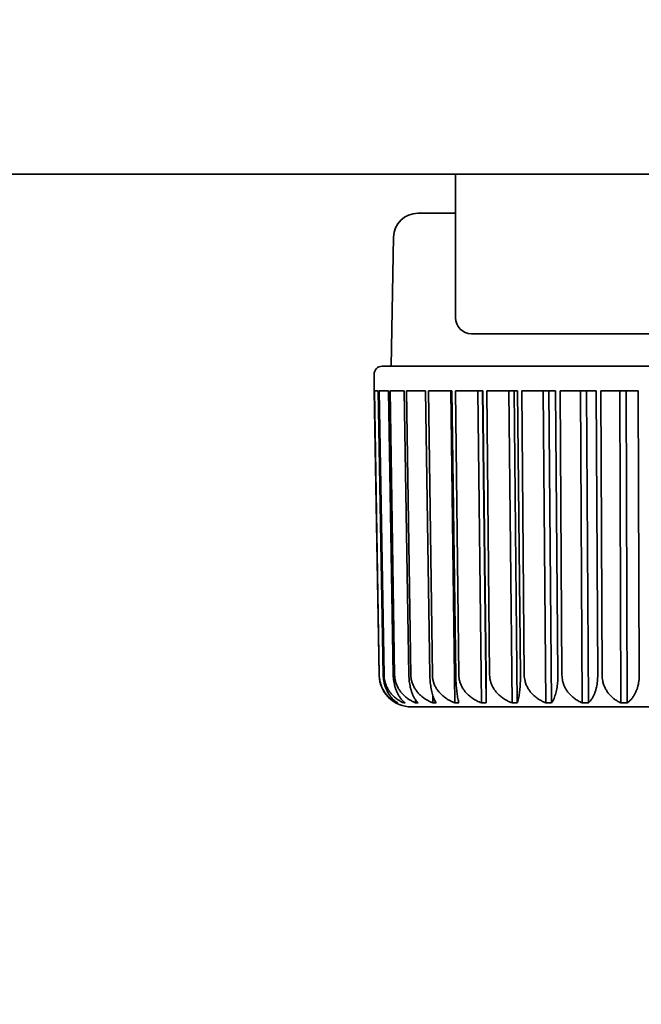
# Model space of a CAD drawing. Header units: millimetres. Extents: x 0 to 5110, y 0 to 2376.
# Tile 26 of 95: x 1685.5 to 1695.23, y 1582.25 to 1597.67. Entities that reach past the tile are written whole.
import ezdxf

# ---------------------------------------------------------------- set-up
doc = ezdxf.new("R2010")
doc.units = ezdxf.units.MM
doc.header["$LTSCALE"] = 8
doc.layers.add('Bemaßungen(ISO)', color=7, linetype='Continuous', lineweight=18)
doc.layers.add('Sichtbare Kanten(ISO)', color=7, linetype='Continuous', lineweight=35)
doc.styles.add('Aktuell-ISOGroßer Text', font='arial.ttf')
doc.dimstyles.new('X.XXXGroßer Text', dxfattribs={"dimscale": 8, "dimtxt": 3.048, "dimasz": 5, "dimexe": 3.175, "dimexo": 0.75, "dimgap": 0.762, "dimtad": 1, "dimdec": 1, "dimrnd": 1e-08, "dimzin": 12, "dimtxsty": 'Aktuell-ISOGroßer Text', "dimcen": 0.09, "dimdle": 10, "dimclrd": 256, "dimclre": 256, "dimclrt": 7, "dimadec": 0, "dimazin": 3, "dimtfac": 0.656168, "dimtdec": 1, "dimtmove": 0, "dimatfit": 3, "dimfxl": 1, "dimtolj": 1, "dimlwd": 25, "dimlwe": 25, "dimarcsym": 0})

# ---------------------------------------------------------------- blocks, each defined once
blk = doc.blocks.new('*D9')
at = {"layer": 'Bemaßungen(ISO)', "color": 250, "linetype": 'Continuous', "lineweight": 25, "true_color": 0x3f3f3f, "transparency": 16777216}
for p, q in [((1718.805, 1952.252), (1523.405, 1952.252)), ((1548.805, 1912.252), (1548.805, 1635.252)), ((1670.769, 1595.252), (1523.405, 1595.252))]:
    blk.add_line(p, q, dxfattribs=at)
at = {"layer": 'Bemaßungen(ISO)', "color": 250, "linetype": 'Continuous', "true_color": 0x3f3f3f, "transparency": 16777216}
for points in [[(1542.138, 1912.252), (1555.472, 1912.252), (1548.805, 1952.252)], [(1542.138, 1635.252), (1555.472, 1635.252), (1548.805, 1595.252)]]:
    blk.add_solid(points, dxfattribs=at)
at = {"layer": 'Defpoints', "color": 0, "linetype": 'Continuous', "transparency": 16777216}
for p in [(1724.805, 1952.252), (1548.805, 1595.252), (1676.769, 1595.252)]:
    blk.add_point(p, dxfattribs=at)
at = {"layer": 'Bemaßungen(ISO)', "color": 7, "linetype": 'Continuous', "lineweight": 25, "transparency": 16777216, "insert": (1517.793, 1746.823), "char_height": 24.384, "attachment_point": 1, "rotation": 90, "style": 'Aktuell-ISOGroßer Text'}
blk.add_mtext('\\A1;357', dxfattribs=at)
blk = doc.blocks.new('*D10')
at = {"layer": 'Bemaßungen(ISO)', "color": 250, "linetype": 'Continuous', "lineweight": 25, "true_color": 0x3f3f3f, "transparency": 16777216}
for p, q in [((1548.805, 1635.252), (1548.805, 1675.252)), ((1670.769, 1595.252), (1523.405, 1595.252)), ((1548.805, 1595.252), (1548.805, 1555.252)), ((1548.805, 1543.002), (1548.805, 1555.252)), ((1548.805, 1503.002), (1548.805, 1543.002)), ((1751.769, 1503.002), (1523.405, 1503.002)), ((1548.805, 1463.002), (1548.805, 1423.002))]:
    blk.add_line(p, q, dxfattribs=at)
at = {"layer": 'Bemaßungen(ISO)', "color": 250, "linetype": 'Continuous', "true_color": 0x3f3f3f, "transparency": 16777216}
for points in [[(1542.138, 1635.252), (1555.472, 1635.252), (1548.805, 1595.252)], [(1542.138, 1463.002), (1555.472, 1463.002), (1548.805, 1503.002)]]:
    blk.add_solid(points, dxfattribs=at)
at = {"layer": 'Defpoints', "color": 0, "linetype": 'Continuous', "transparency": 16777216}
for p in [(1548.805, 1595.252), (1676.769, 1595.252), (1757.769, 1503.002)]:
    blk.add_point(p, dxfattribs=at)
at = {"layer": 'Bemaßungen(ISO)', "color": 7, "linetype": 'Continuous', "lineweight": 25, "transparency": 16777216, "insert": (1513.402, 1517.458), "char_height": 24.384, "attachment_point": 1, "rotation": 90, "style": 'Aktuell-ISOGroßer Text'}
blk.add_mtext('\\A1;92,3', dxfattribs=at)

msp = doc.modelspace()

# ---------------------------------------------------------------- linework, layer by layer
at = {"layer": 'Sichtbare Kanten(ISO)'}
for p, q in [((1755.269, 1595.252), (1676.769, 1595.252)), ((1692.319, 1593.002), (1692.319, 1595.252)), ((1691.729, 1594.638), (1692.319, 1594.638)), ((1691.348, 1594.263), (1691.313, 1592.242)), ((1693.819, 1592.752), (1692.569, 1592.752)), ((1710.346, 1592.752), (1693.819, 1592.752)), ((1691.043, 1591.86), (1691.043, 1592.115)), ((1691.17, 1592.242), (1700.619, 1592.242)), ((1691.045, 1591.86), (1691.043, 1591.86)), ((1691.123, 1587.407), (1691.045, 1591.86)), ((1691.11, 1591.86), (1691.048, 1591.86)), ((1691.048, 1591.86), (1691.125, 1587.407)), ((1691.187, 1587.407), (1691.11, 1591.86)), ((1691.268, 1591.86), (1691.124, 1591.86)), ((1691.124, 1591.86), (1691.199, 1587.407)), ((1691.344, 1587.407), (1691.268, 1591.86)), ((1691.517, 1591.86), (1691.293, 1591.86)), ((1691.293, 1591.86), (1691.365, 1587.407)), ((1691.589, 1587.407), (1691.517, 1591.86)), ((1691.85, 1591.86), (1691.552, 1591.86)), ((1691.552, 1591.86), (1691.619, 1587.407)), ((1691.917, 1587.407), (1691.85, 1591.86)), ((1692.262, 1591.86), (1691.895, 1591.86)), ((1691.895, 1591.86), (1691.956, 1587.407)), ((1692.243, 1591.86), (1692.31, 1586.97)), ((1692.324, 1587.407), (1692.262, 1591.86)), ((1692.745, 1591.86), (1692.316, 1591.86)), ((1692.316, 1591.86), (1692.37, 1587.407)), ((1692.666, 1591.86), (1692.725, 1586.97)), ((1692.799, 1586.97), (1692.739, 1591.86)), ((1692.799, 1587.407), (1692.745, 1591.86)), ((1693.29, 1591.86), (1692.807, 1591.86)), ((1692.807, 1591.86), (1692.853, 1587.407)), ((1693.153, 1591.86), (1693.203, 1586.97)), ((1693.285, 1586.97), (1693.235, 1591.86)), ((1693.335, 1587.407), (1693.29, 1591.86)), ((1693.885, 1591.86), (1693.358, 1591.86)), ((1693.358, 1591.86), (1693.394, 1587.407)), ((1693.693, 1591.86), (1693.733, 1586.97)), ((1693.822, 1586.97), (1693.782, 1591.86)), ((1693.921, 1587.407), (1693.885, 1591.86)), ((1694.519, 1591.86), (1693.958, 1591.86)), ((1693.958, 1591.86), (1693.985, 1587.407)), ((1694.275, 1591.86), (1694.304, 1586.97)), ((1694.4, 1586.97), (1694.371, 1591.86)), ((1694.545, 1587.407), (1694.519, 1591.86)), ((1695.179, 1591.86), (1694.596, 1591.86)), ((1694.596, 1591.86), (1694.612, 1587.407)), ((1694.889, 1591.86), (1694.907, 1586.97)), ((1695.007, 1586.97), (1694.989, 1591.86)), ((1695.196, 1587.407), (1695.179, 1591.86)), ((1691.694, 1587.017), (1691.694, 1586.97)), ((1691.962, 1587.088), (1691.964, 1586.97)), ((1691.404, 1586.977), (1691.405, 1586.97)), ((1691.506, 1586.991), (1691.507, 1586.97)), ((1698.027, 1586.908), (1691.629, 1586.908))]:
    msp.add_line(p, q, dxfattribs=at)
for centre, radius, start, end in [((1691.729, 1594.257), 0.381, 90, 179), ((1692.569, 1593.002), 0.25, 180, 270), ((1691.17, 1592.115), 0.127, 90, 180), ((1691.629, 1587.416), 0.508, 225.1191, 269.9884), ((1692.754, 1587.035), 0.127, 269.9944, 270), ((1692.951, 1587.035), 0.127, 270.0246, 270.0331), ((1692.951, 1587.035), 0.127, 270, 270.0246)]:
    msp.add_arc(centre, radius, start, end, dxfattribs=at)
for points, knots in [([(1691.123, 1587.407), (1691.123, 1587.391), (1691.124, 1587.375), (1691.126, 1587.359), (1691.127, 1587.343), (1691.13, 1587.327), (1691.133, 1587.311), (1691.137, 1587.295), (1691.141, 1587.279), (1691.146, 1587.263), (1691.15, 1587.247), (1691.156, 1587.231), (1691.163, 1587.216), (1691.169, 1587.2), (1691.177, 1587.185), (1691.185, 1587.169), (1691.193, 1587.154), (1691.203, 1587.139), (1691.213, 1587.124), (1691.223, 1587.11), (1691.234, 1587.095), (1691.247, 1587.081), (1691.254, 1587.073), (1691.262, 1587.064), (1691.27, 1587.056)], [0, 0, 0, 0, 0.1, 0.1, 0.1, 0.2, 0.2, 0.2, 0.3, 0.3, 0.3, 0.4, 0.4, 0.4, 0.5, 0.5, 0.5, 0.6, 0.6, 0.6, 0.7, 0.7, 0.7, 0.7612749, 0.7612749, 0.7612749, 0.7612749]), ([(1691.125, 1587.407), (1691.125, 1587.391), (1691.126, 1587.375), (1691.128, 1587.359), (1691.13, 1587.343), (1691.133, 1587.327), (1691.136, 1587.311), (1691.14, 1587.295), (1691.144, 1587.279), (1691.149, 1587.263), (1691.154, 1587.247), (1691.161, 1587.231), (1691.167, 1587.216), (1691.174, 1587.2), (1691.182, 1587.185), (1691.191, 1587.169), (1691.2, 1587.154), (1691.21, 1587.139), (1691.221, 1587.124), (1691.231, 1587.11), (1691.243, 1587.095), (1691.256, 1587.081), (1691.269, 1587.067), (1691.283, 1587.054), (1691.299, 1587.04), (1691.314, 1587.027), (1691.33, 1587.015), (1691.348, 1587.003), (1691.366, 1586.991), (1691.384, 1586.98), (1691.405, 1586.97)], [0, 0, 0, 0, 0.1, 0.1, 0.1, 0.2, 0.2, 0.2, 0.3, 0.3, 0.3, 0.4, 0.4, 0.4, 0.5, 0.5, 0.5, 0.6, 0.6, 0.6, 0.7, 0.7, 0.7, 0.8, 0.8, 0.8, 0.9, 0.9, 0.9, 1, 1, 1, 1]), ([(1691.187, 1587.407), (1691.188, 1587.391), (1691.189, 1587.375), (1691.19, 1587.359), (1691.192, 1587.343), (1691.194, 1587.327), (1691.197, 1587.311), (1691.2, 1587.295), (1691.203, 1587.279), (1691.207, 1587.263), (1691.212, 1587.247), (1691.217, 1587.231), (1691.222, 1587.216), (1691.228, 1587.2), (1691.234, 1587.185), (1691.242, 1587.169), (1691.249, 1587.154), (1691.257, 1587.139), (1691.266, 1587.124), (1691.275, 1587.11), (1691.284, 1587.095), (1691.295, 1587.081), (1691.305, 1587.067), (1691.317, 1587.054), (1691.329, 1587.04), (1691.342, 1587.027), (1691.355, 1587.015), (1691.369, 1587.003), (1691.384, 1586.991), (1691.399, 1586.98), (1691.415, 1586.97)], [0, 0, 0, 0, 0.1, 0.1, 0.1, 0.2, 0.2, 0.2, 0.3, 0.3, 0.3, 0.4, 0.4, 0.4, 0.5, 0.5, 0.5, 0.6, 0.6, 0.6, 0.7, 0.7, 0.7, 0.8, 0.8, 0.8, 0.9, 0.9, 0.9, 1, 1, 1, 1]), ([(1691.199, 1587.407), (1691.2, 1587.391), (1691.201, 1587.375), (1691.203, 1587.359), (1691.205, 1587.343), (1691.208, 1587.327), (1691.212, 1587.311), (1691.216, 1587.295), (1691.22, 1587.279), (1691.226, 1587.263), (1691.232, 1587.247), (1691.238, 1587.231), (1691.246, 1587.216), (1691.254, 1587.2), (1691.262, 1587.185), (1691.272, 1587.169), (1691.282, 1587.154), (1691.292, 1587.139), (1691.304, 1587.124), (1691.316, 1587.11), (1691.329, 1587.095), (1691.344, 1587.081), (1691.358, 1587.067), (1691.373, 1587.054), (1691.39, 1587.04), (1691.407, 1587.027), (1691.425, 1587.015), (1691.445, 1587.003), (1691.464, 1586.991), (1691.485, 1586.98), (1691.507, 1586.97)], [0, 0, 0, 0, 0.1, 0.1, 0.1, 0.2, 0.2, 0.2, 0.3, 0.3, 0.3, 0.4, 0.4, 0.4, 0.5, 0.5, 0.5, 0.6, 0.6, 0.6, 0.7, 0.7, 0.7, 0.8, 0.8, 0.8, 0.9, 0.9, 0.9, 1, 1, 1, 1]), ([(1691.344, 1587.407), (1691.344, 1587.391), (1691.345, 1587.375), (1691.346, 1587.359), (1691.347, 1587.343), (1691.349, 1587.327), (1691.352, 1587.311), (1691.354, 1587.295), (1691.357, 1587.279), (1691.361, 1587.263), (1691.364, 1587.247), (1691.368, 1587.231), (1691.373, 1587.216), (1691.378, 1587.2), (1691.383, 1587.185), (1691.389, 1587.169), (1691.395, 1587.154), (1691.401, 1587.139), (1691.409, 1587.124), (1691.416, 1587.11), (1691.424, 1587.095), (1691.433, 1587.081), (1691.441, 1587.067), (1691.451, 1587.054), (1691.461, 1587.04), (1691.471, 1587.027), (1691.482, 1587.015), (1691.494, 1587.003), (1691.505, 1586.991), (1691.518, 1586.98), (1691.531, 1586.97)], [0, 0, 0, 0, 0.1, 0.1, 0.1, 0.2, 0.2, 0.2, 0.3, 0.3, 0.3, 0.4, 0.4, 0.4, 0.5, 0.5, 0.5, 0.6, 0.6, 0.6, 0.7, 0.7, 0.7, 0.8, 0.8, 0.8, 0.9, 0.9, 0.9, 1, 1, 1, 1]), ([(1691.365, 1587.407), (1691.366, 1587.391), (1691.367, 1587.375), (1691.369, 1587.359), (1691.371, 1587.343), (1691.374, 1587.327), (1691.378, 1587.311), (1691.382, 1587.295), (1691.387, 1587.279), (1691.393, 1587.263), (1691.4, 1587.247), (1691.407, 1587.231), (1691.415, 1587.216), (1691.423, 1587.2), (1691.432, 1587.185), (1691.443, 1587.169), (1691.453, 1587.154), (1691.465, 1587.139), (1691.477, 1587.124), (1691.49, 1587.11), (1691.504, 1587.095), (1691.519, 1587.081), (1691.535, 1587.067), (1691.551, 1587.054), (1691.569, 1587.04), (1691.587, 1587.027), (1691.607, 1587.015), (1691.628, 1587.003), (1691.648, 1586.991), (1691.671, 1586.98), (1691.694, 1586.97)], [0, 0, 0, 0, 0.1, 0.1, 0.1, 0.2, 0.2, 0.2, 0.3, 0.3, 0.3, 0.4, 0.4, 0.4, 0.5, 0.5, 0.5, 0.6, 0.6, 0.6, 0.7, 0.7, 0.7, 0.8, 0.8, 0.8, 0.9, 0.9, 0.9, 1, 1, 1, 1]), ([(1691.589, 1587.407), (1691.589, 1587.391), (1691.59, 1587.375), (1691.591, 1587.359), (1691.592, 1587.343), (1691.593, 1587.327), (1691.595, 1587.311), (1691.597, 1587.295), (1691.599, 1587.279), (1691.602, 1587.263), (1691.605, 1587.247), (1691.608, 1587.231), (1691.611, 1587.216), (1691.615, 1587.2), (1691.619, 1587.185), (1691.624, 1587.169), (1691.628, 1587.154), (1691.633, 1587.139), (1691.639, 1587.124), (1691.644, 1587.11), (1691.651, 1587.095), (1691.657, 1587.081), (1691.664, 1587.067), (1691.671, 1587.054), (1691.679, 1587.04), (1691.687, 1587.027), (1691.695, 1587.015), (1691.704, 1587.003), (1691.713, 1586.991), (1691.722, 1586.98), (1691.732, 1586.97)], [0, 0, 0, 0, 0.1, 0.1, 0.1, 0.2, 0.2, 0.2, 0.3, 0.3, 0.3, 0.4, 0.4, 0.4, 0.5, 0.5, 0.5, 0.6, 0.6, 0.6, 0.7, 0.7, 0.7, 0.8, 0.8, 0.8, 0.9, 0.9, 0.9, 1, 1, 1, 1]), ([(1691.619, 1587.407), (1691.62, 1587.391), (1691.621, 1587.375), (1691.623, 1587.359), (1691.625, 1587.343), (1691.628, 1587.327), (1691.633, 1587.311), (1691.637, 1587.295), (1691.642, 1587.279), (1691.649, 1587.263), (1691.655, 1587.247), (1691.662, 1587.231), (1691.671, 1587.216), (1691.679, 1587.2), (1691.689, 1587.185), (1691.7, 1587.169), (1691.711, 1587.154), (1691.723, 1587.139), (1691.736, 1587.124), (1691.75, 1587.11), (1691.764, 1587.095), (1691.78, 1587.081), (1691.796, 1587.067), (1691.814, 1587.054), (1691.833, 1587.04), (1691.852, 1587.027), (1691.872, 1587.015), (1691.894, 1587.003), (1691.916, 1586.991), (1691.939, 1586.98), (1691.964, 1586.97)], [0, 0, 0, 0, 0.1, 0.1, 0.1, 0.2, 0.2, 0.2, 0.3, 0.3, 0.3, 0.4, 0.4, 0.4, 0.5, 0.5, 0.5, 0.6, 0.6, 0.6, 0.7, 0.7, 0.7, 0.8, 0.8, 0.8, 0.9, 0.9, 0.9, 1, 1, 1, 1]), ([(1691.917, 1587.407), (1691.918, 1587.391), (1691.918, 1587.375), (1691.919, 1587.359), (1691.92, 1587.343), (1691.921, 1587.327), (1691.922, 1587.311), (1691.923, 1587.295), (1691.925, 1587.279), (1691.927, 1587.263), (1691.929, 1587.247), (1691.931, 1587.231), (1691.933, 1587.216), (1691.936, 1587.2), (1691.939, 1587.185), (1691.942, 1587.169), (1691.945, 1587.154), (1691.948, 1587.139), (1691.952, 1587.124), (1691.956, 1587.11), (1691.96, 1587.095), (1691.964, 1587.081), (1691.969, 1587.067), (1691.974, 1587.054), (1691.979, 1587.04), (1691.984, 1587.027), (1691.99, 1587.015), (1691.996, 1587.003), (1692.001, 1586.991), (1692.008, 1586.98), (1692.015, 1586.97)], [0, 0, 0, 0, 0.1, 0.1, 0.1, 0.2, 0.2, 0.2, 0.3, 0.3, 0.3, 0.4, 0.4, 0.4, 0.5, 0.5, 0.5, 0.6, 0.6, 0.6, 0.7, 0.7, 0.7, 0.8, 0.8, 0.8, 0.9, 0.9, 0.9, 1, 1, 1, 1]), ([(1691.956, 1587.407), (1691.957, 1587.391), (1691.958, 1587.375), (1691.96, 1587.359), (1691.962, 1587.343), (1691.966, 1587.327), (1691.97, 1587.311), (1691.974, 1587.295), (1691.98, 1587.279), (1691.986, 1587.263), (1691.993, 1587.247), (1692, 1587.231), (1692.009, 1587.216), (1692.018, 1587.2), (1692.028, 1587.185), (1692.039, 1587.169), (1692.05, 1587.154), (1692.062, 1587.139), (1692.076, 1587.124), (1692.09, 1587.11), (1692.105, 1587.095), (1692.121, 1587.081), (1692.138, 1587.067), (1692.156, 1587.054), (1692.175, 1587.04), (1692.195, 1587.027), (1692.215, 1587.015), (1692.238, 1587.003), (1692.26, 1586.991), (1692.284, 1586.98), (1692.31, 1586.97)], [0, 0, 0, 0, 0.1, 0.1, 0.1, 0.2, 0.2, 0.2, 0.3, 0.3, 0.3, 0.4, 0.4, 0.4, 0.5, 0.5, 0.5, 0.6, 0.6, 0.6, 0.7, 0.7, 0.7, 0.8, 0.8, 0.8, 0.9, 0.9, 0.9, 1, 1, 1, 1]), ([(1692.324, 1587.407), (1692.324, 1587.391), (1692.324, 1587.375), (1692.325, 1587.359), (1692.325, 1587.343), (1692.326, 1587.327), (1692.326, 1587.311), (1692.327, 1587.295), (1692.328, 1587.279), (1692.329, 1587.263), (1692.33, 1587.247), (1692.331, 1587.231), (1692.332, 1587.216), (1692.334, 1587.2), (1692.335, 1587.185), (1692.337, 1587.169), (1692.338, 1587.154), (1692.34, 1587.139), (1692.342, 1587.124), (1692.344, 1587.11), (1692.346, 1587.095), (1692.348, 1587.081), (1692.35, 1587.067), (1692.352, 1587.054), (1692.355, 1587.04), (1692.357, 1587.027), (1692.36, 1587.015), (1692.363, 1587.003), (1692.366, 1586.991), (1692.369, 1586.98), (1692.372, 1586.97)], [0, 0, 0, 0, 0.1, 0.1, 0.1, 0.2, 0.2, 0.2, 0.3, 0.3, 0.3, 0.4, 0.4, 0.4, 0.5, 0.5, 0.5, 0.6, 0.6, 0.6, 0.7, 0.7, 0.7, 0.8, 0.8, 0.8, 0.9, 0.9, 0.9, 1, 1, 1, 1]), ([(1692.37, 1587.407), (1692.371, 1587.391), (1692.372, 1587.375), (1692.374, 1587.359), (1692.376, 1587.343), (1692.38, 1587.327), (1692.384, 1587.311), (1692.388, 1587.295), (1692.394, 1587.279), (1692.4, 1587.263), (1692.407, 1587.247), (1692.414, 1587.231), (1692.423, 1587.216), (1692.432, 1587.2), (1692.442, 1587.185), (1692.453, 1587.169), (1692.464, 1587.154), (1692.477, 1587.139), (1692.49, 1587.124), (1692.504, 1587.11), (1692.519, 1587.095), (1692.536, 1587.081), (1692.553, 1587.067), (1692.571, 1587.054), (1692.59, 1587.04), (1692.61, 1587.027), (1692.631, 1587.015), (1692.653, 1587.003), (1692.676, 1586.991), (1692.7, 1586.98), (1692.725, 1586.97)], [0, 0, 0, 0, 0.1, 0.1, 0.1, 0.2, 0.2, 0.2, 0.3, 0.3, 0.3, 0.4, 0.4, 0.4, 0.5, 0.5, 0.5, 0.6, 0.6, 0.6, 0.7, 0.7, 0.7, 0.8, 0.8, 0.8, 0.9, 0.9, 0.9, 1, 1, 1, 1]), ([(1692.799, 1587.407), (1692.8, 1587.391), (1692.8, 1587.375), (1692.8, 1587.359), (1692.8, 1587.343), (1692.8, 1587.327), (1692.8, 1587.311), (1692.8, 1587.295), (1692.801, 1587.279), (1692.801, 1587.263), (1692.801, 1587.247), (1692.801, 1587.231), (1692.801, 1587.216), (1692.801, 1587.2), (1692.801, 1587.185), (1692.801, 1587.169), (1692.801, 1587.154), (1692.801, 1587.139), (1692.801, 1587.124), (1692.801, 1587.11), (1692.801, 1587.095), (1692.8, 1587.081), (1692.8, 1587.067), (1692.8, 1587.054), (1692.8, 1587.04), (1692.8, 1587.027), (1692.8, 1587.015), (1692.799, 1587.003), (1692.799, 1586.991), (1692.799, 1586.98), (1692.799, 1586.97)], [0, 0, 0, 0, 0.1, 0.1, 0.1, 0.2, 0.2, 0.2, 0.3, 0.3, 0.3, 0.4, 0.4, 0.4, 0.5, 0.5, 0.5, 0.6, 0.6, 0.6, 0.7, 0.7, 0.7, 0.8, 0.8, 0.8, 0.9, 0.9, 0.9, 1, 1, 1, 1]), ([(1692.853, 1587.407), (1692.853, 1587.391), (1692.854, 1587.375), (1692.856, 1587.359), (1692.858, 1587.343), (1692.862, 1587.327), (1692.866, 1587.311), (1692.87, 1587.295), (1692.876, 1587.279), (1692.882, 1587.263), (1692.888, 1587.247), (1692.896, 1587.231), (1692.904, 1587.216), (1692.913, 1587.2), (1692.923, 1587.185), (1692.934, 1587.169), (1692.945, 1587.154), (1692.957, 1587.139), (1692.971, 1587.124), (1692.985, 1587.11), (1692.999, 1587.095), (1693.016, 1587.081), (1693.032, 1587.067), (1693.05, 1587.054), (1693.069, 1587.04), (1693.088, 1587.027), (1693.109, 1587.015), (1693.131, 1587.003), (1693.154, 1586.991), (1693.177, 1586.98), (1693.203, 1586.97)], [0, 0, 0, 0, 0.1, 0.1, 0.1, 0.2, 0.2, 0.2, 0.3, 0.3, 0.3, 0.4, 0.4, 0.4, 0.5, 0.5, 0.5, 0.6, 0.6, 0.6, 0.7, 0.7, 0.7, 0.8, 0.8, 0.8, 0.9, 0.9, 0.9, 1, 1, 1, 1]), ([(1693.335, 1587.407), (1693.335, 1587.391), (1693.335, 1587.375), (1693.335, 1587.359), (1693.335, 1587.343), (1693.335, 1587.327), (1693.334, 1587.311), (1693.334, 1587.295), (1693.333, 1587.279), (1693.332, 1587.263), (1693.332, 1587.247), (1693.331, 1587.231), (1693.329, 1587.216), (1693.328, 1587.2), (1693.327, 1587.185), (1693.325, 1587.169), (1693.324, 1587.154), (1693.322, 1587.139), (1693.32, 1587.124), (1693.318, 1587.11), (1693.316, 1587.095), (1693.313, 1587.081), (1693.311, 1587.067), (1693.308, 1587.054), (1693.305, 1587.04), (1693.302, 1587.027), (1693.299, 1587.015), (1693.296, 1587.003), (1693.293, 1586.991), (1693.289, 1586.98), (1693.285, 1586.97)], [0, 0, 0, 0, 0.1, 0.1, 0.1, 0.2, 0.2, 0.2, 0.3, 0.3, 0.3, 0.4, 0.4, 0.4, 0.5, 0.5, 0.5, 0.6, 0.6, 0.6, 0.7, 0.7, 0.7, 0.8, 0.8, 0.8, 0.9, 0.9, 0.9, 1, 1, 1, 1]), ([(1693.394, 1587.407), (1693.395, 1587.391), (1693.396, 1587.375), (1693.398, 1587.359), (1693.4, 1587.343), (1693.403, 1587.327), (1693.407, 1587.311), (1693.411, 1587.295), (1693.416, 1587.279), (1693.422, 1587.263), (1693.429, 1587.247), (1693.436, 1587.231), (1693.444, 1587.216), (1693.452, 1587.2), (1693.462, 1587.185), (1693.473, 1587.169), (1693.483, 1587.154), (1693.495, 1587.139), (1693.508, 1587.124), (1693.521, 1587.11), (1693.536, 1587.095), (1693.552, 1587.081), (1693.568, 1587.067), (1693.585, 1587.054), (1693.603, 1587.04), (1693.622, 1587.027), (1693.642, 1587.015), (1693.663, 1587.003), (1693.685, 1586.991), (1693.708, 1586.98), (1693.733, 1586.97)], [0, 0, 0, 0, 0.1, 0.1, 0.1, 0.2, 0.2, 0.2, 0.3, 0.3, 0.3, 0.4, 0.4, 0.4, 0.5, 0.5, 0.5, 0.6, 0.6, 0.6, 0.7, 0.7, 0.7, 0.8, 0.8, 0.8, 0.9, 0.9, 0.9, 1, 1, 1, 1]), ([(1693.921, 1587.407), (1693.921, 1587.391), (1693.921, 1587.375), (1693.92, 1587.359), (1693.92, 1587.343), (1693.919, 1587.327), (1693.918, 1587.311), (1693.917, 1587.295), (1693.916, 1587.279), (1693.914, 1587.263), (1693.912, 1587.247), (1693.91, 1587.231), (1693.908, 1587.216), (1693.905, 1587.2), (1693.903, 1587.185), (1693.9, 1587.169), (1693.897, 1587.154), (1693.893, 1587.139), (1693.889, 1587.124), (1693.885, 1587.11), (1693.881, 1587.095), (1693.876, 1587.081), (1693.872, 1587.067), (1693.867, 1587.054), (1693.861, 1587.04), (1693.856, 1587.027), (1693.85, 1587.015), (1693.843, 1587.003), (1693.837, 1586.991), (1693.83, 1586.98), (1693.822, 1586.97)], [0, 0, 0, 0, 0.1, 0.1, 0.1, 0.2, 0.2, 0.2, 0.3, 0.3, 0.3, 0.4, 0.4, 0.4, 0.5, 0.5, 0.5, 0.6, 0.6, 0.6, 0.7, 0.7, 0.7, 0.8, 0.8, 0.8, 0.9, 0.9, 0.9, 1, 1, 1, 1]), ([(1693.985, 1587.407), (1693.985, 1587.391), (1693.986, 1587.375), (1693.988, 1587.359), (1693.99, 1587.343), (1693.993, 1587.327), (1693.996, 1587.311), (1694, 1587.295), (1694.005, 1587.279), (1694.011, 1587.263), (1694.017, 1587.247), (1694.024, 1587.231), (1694.031, 1587.216), (1694.039, 1587.2), (1694.048, 1587.185), (1694.058, 1587.169), (1694.068, 1587.154), (1694.08, 1587.139), (1694.092, 1587.124), (1694.105, 1587.11), (1694.118, 1587.095), (1694.133, 1587.081), (1694.148, 1587.067), (1694.164, 1587.054), (1694.182, 1587.04), (1694.2, 1587.027), (1694.219, 1587.015), (1694.239, 1587.003), (1694.259, 1586.991), (1694.281, 1586.98), (1694.304, 1586.97)], [0, 0, 0, 0, 0.1, 0.1, 0.1, 0.2, 0.2, 0.2, 0.3, 0.3, 0.3, 0.4, 0.4, 0.4, 0.5, 0.5, 0.5, 0.6, 0.6, 0.6, 0.7, 0.7, 0.7, 0.8, 0.8, 0.8, 0.9, 0.9, 0.9, 1, 1, 1, 1]), ([(1694.545, 1587.407), (1694.545, 1587.391), (1694.545, 1587.375), (1694.544, 1587.359), (1694.543, 1587.343), (1694.542, 1587.327), (1694.541, 1587.311), (1694.539, 1587.295), (1694.537, 1587.279), (1694.534, 1587.263), (1694.532, 1587.247), (1694.529, 1587.231), (1694.525, 1587.216), (1694.521, 1587.2), (1694.517, 1587.185), (1694.513, 1587.169), (1694.508, 1587.154), (1694.503, 1587.139), (1694.498, 1587.124), (1694.492, 1587.11), (1694.486, 1587.095), (1694.479, 1587.081), (1694.472, 1587.067), (1694.464, 1587.054), (1694.456, 1587.04), (1694.448, 1587.027), (1694.44, 1587.015), (1694.43, 1587.003), (1694.421, 1586.991), (1694.411, 1586.98), (1694.4, 1586.97)], [0, 0, 0, 0, 0.1, 0.1, 0.1, 0.2, 0.2, 0.2, 0.3, 0.3, 0.3, 0.4, 0.4, 0.4, 0.5, 0.5, 0.5, 0.6, 0.6, 0.6, 0.7, 0.7, 0.7, 0.8, 0.8, 0.8, 0.9, 0.9, 0.9, 1, 1, 1, 1]), ([(1694.612, 1587.407), (1694.612, 1587.391), (1694.613, 1587.375), (1694.615, 1587.359), (1694.617, 1587.343), (1694.619, 1587.327), (1694.623, 1587.311), (1694.626, 1587.295), (1694.631, 1587.279), (1694.636, 1587.263), (1694.642, 1587.247), (1694.648, 1587.231), (1694.655, 1587.216), (1694.662, 1587.2), (1694.671, 1587.185), (1694.68, 1587.169), (1694.689, 1587.154), (1694.7, 1587.139), (1694.711, 1587.124), (1694.723, 1587.11), (1694.735, 1587.095), (1694.749, 1587.081), (1694.763, 1587.067), (1694.778, 1587.054), (1694.794, 1587.04), (1694.81, 1587.027), (1694.828, 1587.015), (1694.847, 1587.003), (1694.866, 1586.991), (1694.886, 1586.98), (1694.907, 1586.97)], [0, 0, 0, 0, 0.1, 0.1, 0.1, 0.2, 0.2, 0.2, 0.3, 0.3, 0.3, 0.4, 0.4, 0.4, 0.5, 0.5, 0.5, 0.6, 0.6, 0.6, 0.7, 0.7, 0.7, 0.8, 0.8, 0.8, 0.9, 0.9, 0.9, 1, 1, 1, 1]), ([(1695.196, 1587.407), (1695.196, 1587.391), (1695.195, 1587.375), (1695.194, 1587.359), (1695.193, 1587.343), (1695.191, 1587.327), (1695.189, 1587.311), (1695.187, 1587.295), (1695.184, 1587.279), (1695.181, 1587.263), (1695.177, 1587.247), (1695.173, 1587.231), (1695.169, 1587.216), (1695.164, 1587.2), (1695.159, 1587.185), (1695.153, 1587.169), (1695.147, 1587.154), (1695.14, 1587.139), (1695.133, 1587.124), (1695.126, 1587.11), (1695.118, 1587.095), (1695.109, 1587.081), (1695.1, 1587.067), (1695.09, 1587.054), (1695.08, 1587.04), (1695.069, 1587.027), (1695.058, 1587.015), (1695.046, 1587.003), (1695.034, 1586.991), (1695.02, 1586.98), (1695.007, 1586.97)], [0, 0, 0, 0, 0.1, 0.1, 0.1, 0.2, 0.2, 0.2, 0.3, 0.3, 0.3, 0.4, 0.4, 0.4, 0.5, 0.5, 0.5, 0.6, 0.6, 0.6, 0.7, 0.7, 0.7, 0.8, 0.8, 0.8, 0.9, 0.9, 0.9, 1, 1, 1, 1])]:
    msp.add_open_spline(points, degree=3, knots=knots, dxfattribs=at)
for points in [[(1691.405, 1586.97), (1691.408, 1586.97), (1691.411, 1586.97), (1691.415, 1586.97)], [(1691.507, 1586.97), (1691.515, 1586.97), (1691.523, 1586.97), (1691.531, 1586.97)], [(1691.694, 1586.97), (1691.707, 1586.97), (1691.719, 1586.97), (1691.732, 1586.97)], [(1691.964, 1586.97), (1691.98, 1586.97), (1691.997, 1586.97), (1692.015, 1586.97)], [(1692.31, 1586.97), (1692.33, 1586.97), (1692.351, 1586.97), (1692.372, 1586.97)], [(1692.725, 1586.97), (1692.75, 1586.97), (1692.774, 1586.97), (1692.799, 1586.97)], [(1693.203, 1586.97), (1693.23, 1586.97), (1693.257, 1586.97), (1693.285, 1586.97)], [(1693.733, 1586.97), (1693.762, 1586.97), (1693.792, 1586.97), (1693.822, 1586.97)], [(1694.304, 1586.97), (1694.336, 1586.97), (1694.368, 1586.97), (1694.4, 1586.97)], [(1694.907, 1586.97), (1694.94, 1586.97), (1694.973, 1586.97), (1695.007, 1586.97)]]:
    msp.add_open_spline(points, degree=3, dxfattribs=at)

# ---------------------------------------------------------------- dimensions: what is measured, and where the dimension line sits
at = {"layer": 'Bemaßungen(ISO)', "color": 250, "linetype": 'Continuous', "lineweight": 25, "true_color": 0x3f3f3f}
for base, p1, p2, angle, override, picture, middle in [((1548.805, 1595.252), (1724.805, 1952.252), (1676.769, 1595.252), 90, {"dimdec": 1, "dimtp": 0, "dimtm": 0, "dimtdec": 1, "dimtofl": 0, "dimatfit": 1}, '*D9', (1548.805, 1773.752)), ((1548.804953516, 1595.251832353), (1757.769419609, 1503.001832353), (1676.769419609, 1595.251832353), 270, {"dimdec": 1, "dimtp": 0, "dimtm": 0, "dimtdec": 1, "dimtofl": 0}, '*D10', (1548.804953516, 1549.126832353))]:
    dim = msp.add_linear_dim(base=base, p1=p1, p2=p2, angle=angle, dimstyle='X.XXXGroßer Text', override=override, dxfattribs=at)
    dim.commit()
    dim.dimension.update_dxf_attribs({"geometry": picture, "text_midpoint": middle, "dimtype": 160})

doc.saveas('drawing.dxf')
